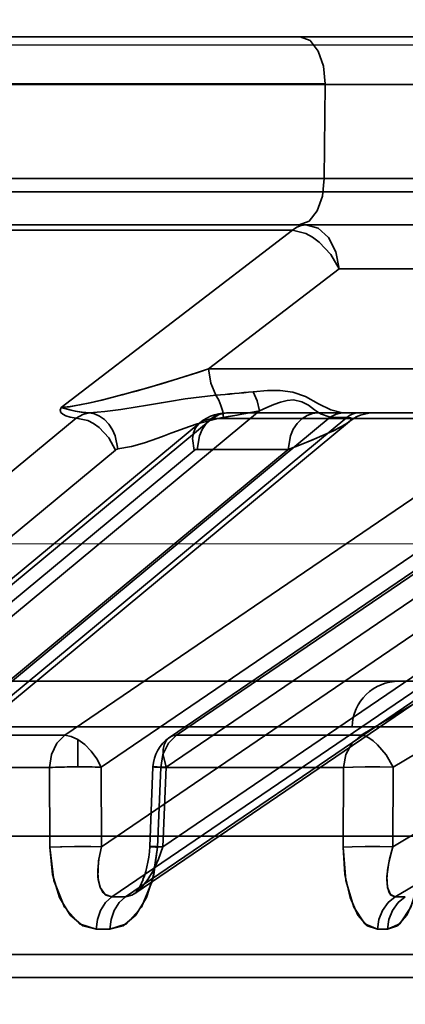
# Model space of a CAD drawing. Header units: millimetres. Extents: x 42175 to 97175, y 10092 to 468192.
# Tile 33 of 256: x 62025 to 62033, y 25820 to 25841. Entities that reach past the tile are written whole.
import ezdxf

# ---------------------------------------------------------------- set-up
doc = ezdxf.new("R2010")
doc.units = ezdxf.units.MM
doc.header["$XCLIPFRAME"] = 2
doc.linetypes.add('DASHED', pattern=[0.75, 0.5, -0.25])
for name, color, linetype in [('AHU03-3-68634OBJ', 8, 'Continuous'), ('EC-MTR_250-0_7OBJ', 8, 'Continuous'), ('FLUID-Wy2', 8, 'Continuous')]:
    doc.layers.add(name, color=color, linetype=linetype)
picture_1 = doc.add_image_def('image1.bmp', size_in_pixel=(951, 911))

msp = doc.modelspace()

# ---------------------------------------------------------------- linework, layer by layer
at = {"layer": 'AHU03-3-68634OBJ', "color": 8, "linetype": 'Continuous', "lineweight": 35, "ltscale": 100}
msp.add_line((62118.277, 25840.602), (61850.277, 25840.602), dxfattribs=at)
at = {"layer": 'EC-MTR_250-0_7OBJ', "color": 8, "linetype": 'Continuous', "lineweight": 35, "ltscale": 100}
for p, q in [((61994.506, 25840.602), (62034.266, 25840.602)), ((62031.148, 25839.602), (61998.678, 25839.602)), ((62031.148, 25839.584), (61998.678, 25839.584)), ((62031.148, 25839.584), (62031.129, 25837.584)), ((62031.148, 25839.584), (62033.56, 25839.584)), ((62040.14, 25837.584), (61993.12, 25837.584)), ((62051.41, 25837.302), (61924.89, 25837.302)), ((62006.789, 25836.602), (62039.608, 25836.602)), ((62030.452, 25836.486), (62021.289, 25836.486)), ((62030.452, 25836.486), (62025.535, 25832.717)), ((62049.175, 25836.052), (62031.909, 25825.752)), ((62028.67, 25833.539), (62031.443, 25835.664)), ((62031.443, 25835.664), (62028.67, 25833.539)), ((62035.99, 25835.664), (62031.443, 25835.664)), ((62049.863, 25835.372), (62032.595, 25825.072)), ((62036.212, 25833.538), (62028.67, 25833.539)), ((62048.842, 25833.081), (62032.585, 25823.379)), ((62029.75, 25832.646), (62018.579, 25823.379)), ((62041.31, 25832.646), (62027.699, 25823.379)), ((62028.965, 25832.597), (62029.051, 25832.602)), ((62031.554, 25832.602), (62029.052, 25832.602)), ((62031.843, 25832.602), (62031.554, 25832.602)), ((62041.872, 25832.602), (62031.843, 25832.602)), ((62032.075, 25832.596), (62031.983, 25832.58)), ((62032.168, 25832.602), (62032.075, 25832.596)), ((62025.855, 25832.494), (62017.726, 25825.752)), ((62031.252, 25832.512), (62018.96, 25822.314)), ((62031.606, 25832.509), (62019.317, 25822.314)), ((62019.652, 25822.456), (62031.662, 25832.42)), ((62020.361, 25825.66), (62028.482, 25832.394)), ((62028.749, 25832.486), (62020.625, 25825.752)), ((62035.506, 25832.486), (62025.612, 25825.752)), ((62041.584, 25832.509), (62026.61, 25822.314)), ((62041.88, 25832.512), (62026.903, 25822.314)), ((62027.1, 25822.384), (62042.085, 25832.587)), ((62027.837, 25825.705), (62037.745, 25832.448)), ((62037.9, 25832.494), (62027.991, 25825.752)), ((62035.506, 25832.486), (62028.749, 25832.486)), ((62031.606, 25832.509), (62031.318, 25832.509)), ((62031.732, 25832.472), (62031.659, 25832.418)), ((62031.81, 25832.518), (62031.73, 25832.471)), ((62031.895, 25832.554), (62031.809, 25832.517)), ((62031.984, 25832.58), (62031.894, 25832.553)), ((62049.534, 25832.401), (62032.632, 25822.314)), ((62026.692, 25831.814), (62018.561, 25825.072)), ((62030.358, 25831.829), (62020.172, 25823.379)), ((62028.366, 25831.806), (62020.244, 25825.072)), ((62036.283, 25831.806), (62026.387, 25825.072)), ((62038.803, 25831.829), (62026.391, 25823.379)), ((62037.676, 25831.814), (62027.769, 25825.072)), ((62030.358, 25831.829), (62028.424, 25831.829)), ((61983.264, 25826.902), (62035.599, 25826.902)), ((61936.835, 25825.928), (62031.718, 25825.928)), ((62031.718, 25825.928), (62036.599, 25825.928)), ((62025.612, 25825.752), (62020.625, 25825.752)), ((62031.909, 25825.752), (62027.991, 25825.752)), ((62025.891, 25825.66), (62025.891, 25825.078)), ((62025.291, 25825.065), (62020.343, 25825.065)), ((62025.291, 25825.065), (62025.295, 25823.372)), ((62025.291, 25825.065), (62025.295, 25823.372)), ((62026.387, 25825.072), (62026.391, 25823.379)), ((62027.488, 25825.077), (62027.418, 25823.384)), ((62027.652, 25825.065), (62027.583, 25823.372)), ((62027.583, 25823.372), (62027.652, 25825.065)), ((62031.539, 25825.065), (62027.652, 25825.065)), ((62027.769, 25825.072), (62027.699, 25823.379)), ((62031.529, 25823.372), (62031.539, 25825.065)), ((62031.539, 25825.065), (62031.529, 25823.372)), ((62032.595, 25825.072), (62032.585, 25823.379)), ((61933.427, 25823.602), (62035.127, 25823.602)), ((62027.411, 25823.271), (62027.418, 25823.384)), ((62027.359, 25822.951), (62027.38, 25823.054)), ((62027.38, 25823.054), (62027.398, 25823.161)), ((62027.275, 25822.681), (62027.306, 25822.765)), ((62027.305, 25822.764), (62027.334, 25822.855)), ((62027.333, 25822.854), (62027.359, 25822.952)), ((62027.182, 25822.49), (62027.213, 25822.544)), ((62027.213, 25822.544), (62027.244, 25822.608)), ((62027.244, 25822.608), (62027.276, 25822.682)), ((62027.131, 25822.417), (62027.155, 25822.448)), ((62027.155, 25822.448), (62027.182, 25822.49)), ((62038.746, 25821.088), (61986.408, 25821.088)), ((62038.247, 25820.602), (61986.429, 25820.602))]:
    msp.add_line(p, q, dxfattribs=at)
at = {"layer": 'EC-MTR_250-0_7OBJ', "color": 8, "linetype": 'Continuous', "lineweight": 35, "ltscale": 100, "flags": 128}
for points in [[(62031.148, 25839.602), (62031.109, 25839.979), (62030.998, 25840.298), (62030.826, 25840.521), (62030.617, 25840.602)], [(62031.129, 25837.584), (62031.087, 25837.211), (62030.976, 25836.899), (62030.805, 25836.68), (62030.598, 25836.602)], [(62030.452, 25836.486), (62030.542, 25836.55), (62030.638, 25836.588), (62030.737, 25836.602)], [(62030.737, 25836.602), (62030.639, 25836.589), (62030.543, 25836.55), (62030.452, 25836.486)], [(62030.737, 25836.602), (62030.997, 25836.531), (62031.221, 25836.33), (62031.377, 25836.027), (62031.443, 25835.664)], [(62031.443, 25835.664), (62031.265, 25835.974), (62031.019, 25836.236), (62030.879, 25836.337), (62030.735, 25836.415), (62030.452, 25836.486)], [(62025.535, 25832.717), (62025.725, 25832.737), (62025.935, 25832.775), (62026.153, 25832.82), (62026.4, 25832.878), (62026.615, 25832.932), (62026.849, 25832.993), (62027.13, 25833.069), (62027.391, 25833.143), (62027.67, 25833.225), (62028.027, 25833.333), (62028.439, 25833.463), (62028.67, 25833.539)], [(62028.67, 25833.539), (62028.432, 25833.461), (62028.007, 25833.327), (62027.655, 25833.221), (62027.377, 25833.139), (62027.111, 25833.064), (62026.833, 25832.988), (62026.603, 25832.928), (62026.385, 25832.874), (62026.145, 25832.819), (62025.928, 25832.773), (62025.717, 25832.735), (62025.535, 25832.717)], [(62028.822, 25832.979), (62028.717, 25833.239), (62028.67, 25833.539)], [(62031.516, 25832.603), (62031.269, 25832.666), (62031.003, 25832.8), (62030.729, 25832.95), (62030.46, 25833.046), (62030.188, 25833.082), (62029.924, 25833.08), (62029.615, 25833.055)], [(62029.75, 25832.646), (62029.703, 25832.861), (62029.615, 25833.055)], [(62029.615, 25833.055), (62029.703, 25832.861), (62029.75, 25832.646)], [(62028.823, 25832.979), (62028.171, 25832.901), (62027.837, 25832.848), (62027.668, 25832.82), (62027.498, 25832.791), (62027.326, 25832.762), (62027.152, 25832.733), (62026.805, 25832.678), (62026.465, 25832.633), (62026.141, 25832.606)], [(62028.988, 25832.509), (62028.969, 25832.635), (62028.933, 25832.758), (62028.884, 25832.874), (62028.822, 25832.979)], [(62031.252, 25832.512), (62031.05, 25832.587), (62030.923, 25832.67), (62030.79, 25832.766), (62030.653, 25832.842), (62030.476, 25832.88), (62030.341, 25832.868), (62030.2, 25832.833), (62030.056, 25832.782), (62029.908, 25832.72), (62029.75, 25832.646)], [(62025.535, 25832.717), (62025.513, 25832.664), (62025.527, 25832.616), (62025.569, 25832.575), (62025.639, 25832.539), (62025.73, 25832.513), (62025.855, 25832.494)], [(62025.855, 25832.494), (62025.73, 25832.513), (62025.637, 25832.54), (62025.57, 25832.574), (62025.527, 25832.616), (62025.513, 25832.664), (62025.535, 25832.717)], [(62026.141, 25832.606), (62026.005, 25832.616), (62025.877, 25832.633), (62025.749, 25832.659), (62025.673, 25832.681), (62025.603, 25832.703), (62025.535, 25832.717)], [(62025.535, 25832.717), (62025.618, 25832.699), (62025.695, 25832.674), (62025.832, 25832.641), (62025.98, 25832.619), (62026.141, 25832.606)], [(62026.141, 25832.606), (62025.994, 25832.571), (62025.855, 25832.494)], [(62026.744, 25831.837), (62026.687, 25832.113), (62026.628, 25832.246), (62026.549, 25832.365), (62026.456, 25832.464), (62026.353, 25832.538), (62026.246, 25832.585), (62026.141, 25832.606)], [(62029.051, 25832.602), (62028.939, 25832.589), (62028.825, 25832.548), (62028.715, 25832.476), (62028.615, 25832.377), (62028.534, 25832.254), (62028.474, 25832.116), (62028.424, 25831.829)], [(62028.482, 25832.394), (62028.554, 25832.448), (62028.63, 25832.494), (62028.71, 25832.533), (62028.794, 25832.563), (62028.879, 25832.584), (62028.965, 25832.597), (62029.051, 25832.602)], [(62029.051, 25832.602), (62028.896, 25832.572), (62028.749, 25832.486)], [(62028.988, 25832.509), (62029.189, 25832.543), (62029.75, 25832.646)], [(62030.985, 25832.602), (62030.875, 25832.589), (62030.763, 25832.55), (62030.652, 25832.479), (62030.551, 25832.38), (62030.469, 25832.257), (62030.409, 25832.118), (62030.358, 25831.829)], [(62030.358, 25831.829), (62030.409, 25832.117), (62030.469, 25832.256), (62030.551, 25832.379), (62030.651, 25832.478), (62030.762, 25832.549), (62030.875, 25832.589), (62030.985, 25832.602)], [(62031.516, 25832.603), (62031.382, 25832.58), (62031.252, 25832.512)], [(62031.252, 25832.512), (62031.382, 25832.58), (62031.516, 25832.603)], [(62031.516, 25832.603), (62031.528, 25832.602), (62031.541, 25832.602), (62031.554, 25832.602)], [(62031.843, 25832.602), (62031.782, 25832.596), (62031.722, 25832.578), (62031.662, 25832.549), (62031.606, 25832.509)], [(62025.855, 25832.494), (62026.102, 25832.441), (62026.227, 25832.378), (62026.346, 25832.294), (62026.553, 25832.075), (62026.692, 25831.814)], [(62026.744, 25831.838), (62027.028, 25831.887), (62027.309, 25831.968), (62027.589, 25832.067), (62027.728, 25832.119), (62027.867, 25832.172), (62028.006, 25832.224), (62028.145, 25832.275), (62028.425, 25832.37), (62028.988, 25832.51)], [(62028.988, 25832.51), (62028.424, 25832.37), (62028.145, 25832.275), (62028.006, 25832.224), (62027.867, 25832.172), (62027.728, 25832.12), (62027.589, 25832.067), (62027.309, 25831.968), (62027.028, 25831.888), (62026.744, 25831.839)], [(62028.366, 25831.806), (62028.331, 25832.057), (62028.349, 25832.178), (62028.392, 25832.286), (62028.459, 25832.373), (62028.545, 25832.436), (62028.749, 25832.486)], [(62030.358, 25831.829), (62030.561, 25831.906), (62030.74, 25831.976), (62030.898, 25832.041), (62031.038, 25832.099), (62031.161, 25832.152), (62031.268, 25832.201), (62031.361, 25832.245), (62031.441, 25832.285), (62031.51, 25832.321), (62031.568, 25832.355), (62031.616, 25832.386), (62031.653, 25832.413)], [(62030.358, 25831.829), (62030.565, 25831.907), (62030.754, 25831.981), (62030.924, 25832.05), (62031.074, 25832.113), (62031.205, 25832.171), (62031.321, 25832.225), (62031.444, 25832.286), (62031.534, 25832.335), (62031.596, 25832.373), (62031.637, 25832.401)], [(62031.318, 25832.509), (62031.295, 25832.51), (62031.273, 25832.51), (62031.252, 25832.512)], [(62031.68, 25832.501), (62031.606, 25832.509)], [(62031.653, 25832.413), (62031.681, 25832.438), (62031.699, 25832.459), (62031.706, 25832.477), (62031.701, 25832.492), (62031.682, 25832.502), (62031.65, 25832.508), (62031.606, 25832.509)], [(62031.637, 25832.401), (62031.663, 25832.421)], [(62031.663, 25832.421), (62031.692, 25832.451)], [(62031.692, 25832.451), (62031.702, 25832.482), (62031.68, 25832.501)], [(62026.692, 25831.814), (62026.709, 25831.826), (62026.726, 25831.833), (62026.744, 25831.837)], [(62028.366, 25831.806), (62028.394, 25831.824)], [(62028.394, 25831.824), (62028.424, 25831.829)], [(62025.612, 25825.752), (62025.445, 25825.579), (62025.333, 25825.34), (62025.291, 25825.065)], [(62025.891, 25825.66), (62025.747, 25825.727), (62025.612, 25825.752)], [(62027.652, 25825.065), (62027.697, 25825.34), (62027.815, 25825.579), (62027.991, 25825.752)], [(62027.991, 25825.752), (62027.902, 25825.737), (62027.826, 25825.697), (62027.767, 25825.634), (62027.726, 25825.55), (62027.706, 25825.448), (62027.706, 25825.331), (62027.769, 25825.072)], [(62031.539, 25825.065), (62031.587, 25825.338), (62031.715, 25825.576), (62031.909, 25825.752)], [(62031.909, 25825.752), (62031.987, 25825.737), (62032.073, 25825.697), (62032.165, 25825.634), (62032.26, 25825.55), (62032.442, 25825.331), (62032.595, 25825.072)], [(62025.891, 25825.66), (62026.038, 25825.552), (62026.175, 25825.412), (62026.294, 25825.248), (62026.387, 25825.072)], [(62025.891, 25825.078), (62025.857, 25825.078), (62025.812, 25825.077), (62025.765, 25825.077), (62025.716, 25825.076), (62025.663, 25825.076), (62025.606, 25825.075), (62025.546, 25825.074), (62025.484, 25825.072), (62025.419, 25825.07), (62025.355, 25825.068), (62025.291, 25825.065)], [(62025.891, 25825.078), (62025.93, 25825.078), (62025.977, 25825.078), (62026.026, 25825.078), (62026.079, 25825.077), (62026.136, 25825.077), (62026.196, 25825.076), (62026.259, 25825.075), (62026.323, 25825.073), (62026.387, 25825.072)], [(62027.517, 25825.073), (62027.492, 25825.077), (62027.58, 25825.077), (62027.769, 25825.072)], [(62027.652, 25825.065), (62027.517, 25825.073)], [(62031.539, 25825.065), (62031.734, 25825.073), (62031.994, 25825.077), (62032.297, 25825.077), (62032.595, 25825.072)], [(62032.595, 25825.072), (62032.309, 25825.077), (62032.016, 25825.077), (62031.744, 25825.073), (62031.539, 25825.065)], [(62026.391, 25823.379), (62026.134, 25823.384), (62025.823, 25823.385), (62025.523, 25823.38), (62025.295, 25823.372)], [(62025.295, 25823.372), (62025.554, 25823.381), (62025.896, 25823.385)], [(62025.896, 25823.385), (62026.167, 25823.384), (62026.391, 25823.379)], [(62026.391, 25823.379), (62026.336, 25823.115), (62026.315, 25822.882), (62026.325, 25822.682), (62026.365, 25822.521), (62026.424, 25822.41), (62026.487, 25822.35), (62026.61, 25822.314)], [(62026.391, 25823.379), (62026.331, 25823.081), (62026.319, 25822.737), (62026.367, 25822.516), (62026.471, 25822.362), (62026.61, 25822.314)], [(62027.699, 25823.379), (62027.605, 25823.115), (62027.496, 25822.882), (62027.377, 25822.682), (62027.252, 25822.521), (62027.135, 25822.41), (62027.041, 25822.35), (62026.903, 25822.314)], [(62027.398, 25823.16), (62027.411, 25823.271), (62027.418, 25823.384)], [(62027.583, 25823.372), (62027.543, 25823.374), (62027.507, 25823.376), (62027.476, 25823.378), (62027.451, 25823.38), (62027.433, 25823.382), (62027.422, 25823.383), (62027.435, 25823.385), (62027.455, 25823.385), (62027.482, 25823.385), (62027.516, 25823.384), (62027.555, 25823.383), (62027.599, 25823.382), (62027.648, 25823.381), (62027.699, 25823.379)], [(62032.585, 25823.379), (62032.307, 25823.384), (62031.995, 25823.385), (62031.718, 25823.38), (62031.529, 25823.372)], [(62032.585, 25823.379), (62032.514, 25823.115), (62032.473, 25822.882), (62032.459, 25822.682), (62032.471, 25822.521), (62032.504, 25822.41), (62032.544, 25822.35), (62032.632, 25822.314)], [(62032.585, 25823.379), (62032.499, 25823.043), (62032.461, 25822.75), (62032.472, 25822.515), (62032.532, 25822.366), (62032.632, 25822.314)], [(62026.282, 25821.627), (62025.926, 25821.743), (62025.606, 25822.097), (62025.38, 25822.661), (62025.295, 25823.372)], [(62025.295, 25823.372), (62025.351, 25822.792), (62025.501, 25822.301), (62025.725, 25821.928), (62025.994, 25821.701), (62026.281, 25821.627)], [(62027.583, 25823.372), (62027.508, 25822.792), (62027.349, 25822.301), (62027.123, 25821.928), (62026.855, 25821.701), (62026.57, 25821.627)], [(62026.571, 25821.627), (62026.922, 25821.743), (62027.242, 25822.097), (62027.476, 25822.661), (62027.583, 25823.372)], [(62032.257, 25821.627), (62031.993, 25821.743), (62031.755, 25822.097), (62031.588, 25822.661), (62031.529, 25823.372)], [(62031.529, 25823.372), (62031.567, 25822.792), (62031.677, 25822.301), (62031.843, 25821.928), (62032.043, 25821.701), (62032.257, 25821.627)], [(62033.229, 25823.372), (62033.17, 25822.792), (62033.05, 25822.301), (62032.881, 25821.928), (62032.683, 25821.701), (62032.472, 25821.627)], [(62032.472, 25821.627), (62032.733, 25821.743), (62032.97, 25822.097), (62033.146, 25822.661), (62033.229, 25823.372)], [(62027.098, 25822.383), (62027.112, 25822.396), (62027.131, 25822.417)], [(62026.61, 25822.314), (62026.479, 25822.194), (62026.374, 25822.028), (62026.306, 25821.832), (62026.282, 25821.627)], [(62026.57, 25821.627), (62026.596, 25821.832), (62026.664, 25822.028), (62026.771, 25822.194), (62026.903, 25822.314)], [(62032.632, 25822.314), (62032.483, 25822.194), (62032.363, 25822.028), (62032.285, 25821.832), (62032.257, 25821.627)], [(62032.85, 25822.314), (62032.7, 25822.194), (62032.579, 25822.028), (62032.501, 25821.832), (62032.472, 25821.627)]]:
    msp.add_lwpolyline(points, dxfattribs=at)
at = {"layer": 'EC-MTR_250-0_7OBJ', "color": 8, "linetype": 'Continuous', "lineweight": 35, "ltscale": 100}
for centre, radius, start, end in [((62025.411, 25872.663), 39.83, 274.9132, 276.0584), ((62025.52, 25871.527), 38.69, 274.8969, 276.0758), ((62025.608, 25853.476), 21.237, 279.157, 281.2442), ((62032.718, 25825.902), 1, 90, 178.5), ((62028.287, 25825.044), 0.8, 124.2372, 177.6409), ((62026.756, 25780.484), 41.831, 89.7993, 90.2007), ((62026.756, 25780.699), 41.615, 89.7983, 90.2017), ((62032.741, 25799.186), 23.128, 89.7303, 90.2697), ((62032.741, 25799.368), 22.946, 89.7282, 90.2718), ((62026.426, 25780.997), 40.63, 89.7964, 90.2036), ((62026.426, 25781.206), 40.421, 89.7953, 90.2047), ((62032.364, 25799.162), 22.464, 89.7263, 90.2737), ((62032.364, 25799.34), 22.287, 89.7242, 90.2758)]:
    msp.add_arc(centre, radius, start, end, dxfattribs=at)
at = {"layer": 'FLUID-Wy2', "color": 8, "linetype": 'Continuous', "lineweight": 25, "ltscale": 100}
msp.add_line((61459.948, 25840.43), (63459.948, 25840.43), dxfattribs=at)
at = {"layer": 'FLUID-Wy2', "color": 8, "linetype": 'Continuous', "lineweight": 18, "ltscale": 100}
msp.add_line((61459.948, 25840.43), (63459.948, 25840.43), dxfattribs=at)
at = {"layer": 'FLUID-Wy2', "color": 8, "linetype": 'DASHED', "lineweight": 18, "ltscale": 100}
msp.add_line((63459.948, 25829.823), (61459.948, 25829.823), dxfattribs=at)

# ---------------------------------------------------------------- pictures from other files: only their frames are drawn
at = {"color": 8, "lineweight": 13}
image = msp.add_image(picture_1, insert=(61504.134, 26425.821), size_in_units=(1986.021, 1904.625), rotation=-90, dxfattribs=at)
image.set_boundary_path([(-0.5, -0.5), (950.5, 910.5)])

doc.saveas('drawing.dxf')
